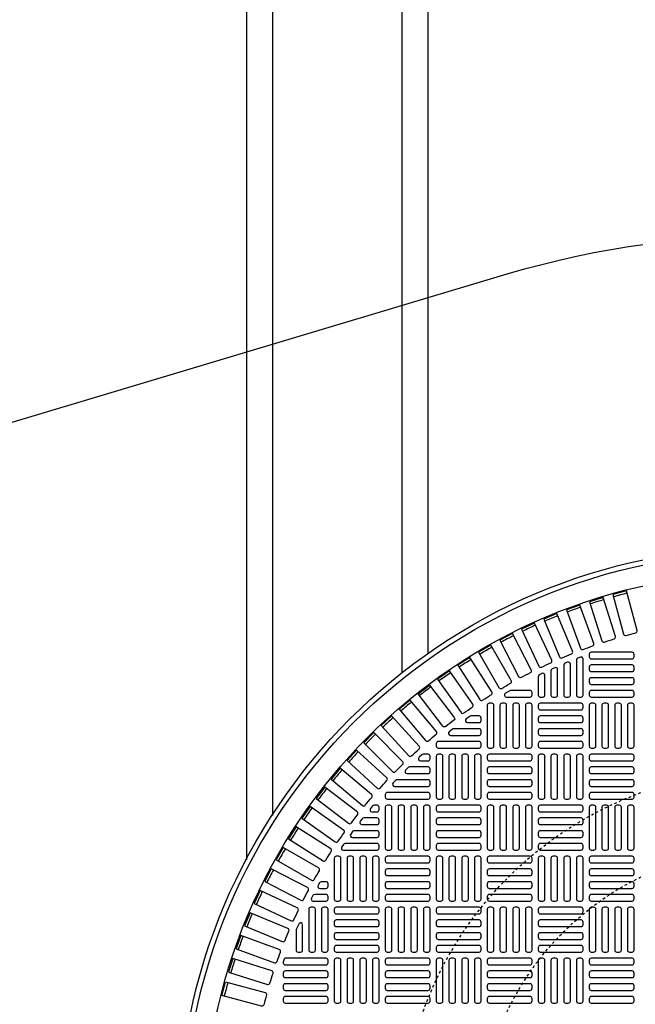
# Model space of a CAD drawing. Extents: x 1081 to 2220, y 0 to 2796.
# Tile 120 of 161: x 1747 to 1771, y 1322 to 1360. Entities that reach past the tile are written whole.
import ezdxf

# ---------------------------------------------------------------- set-up
doc = ezdxf.new("R2010")
doc.units = 0
doc.header["$MEASUREMENT"] = 0
doc.linetypes.add('HIDDEN2', pattern=[0.28125, 0.1875, -0.09375])
doc.layers.get('DEFPOINTS').update_dxf_attribs({"linetype": 'CONTINUOUS'})
for name, color, linetype in [('TANK-MANHOLE-COVER-40', 2, 'CONTINUOUS'), ('TANK-MANHOLE-COVER-HATCH-40', 252, 'CONTINUOUS'), ('TANK-SLOPE', 3, 'CONTINUOUS'), ('TANK-UST-RIB', 7, 'CONTINUOUS')]:
    doc.layers.add(name, color=color, linetype=linetype)

msp = doc.modelspace()

# ---------------------------------------------------------------- linework, layer by layer
at = {"layer": 'DEFPOINTS', "color": 8, "linetype": 'HIDDEN2', "ltscale": 0.125}
msp.add_circle((1775.88576, 1317.01839), 14, dxfattribs=at)
msp.add_circle((1775.88576, 1317.01839), 14, dxfattribs=at)
at = {"layer": 'DEFPOINTS', "color": 8, "linetype": 'HIDDEN2', "ltscale": 0.5}
msp.add_circle((1775.88576, 1317.01839), 11, dxfattribs=at)
msp.add_circle((1775.88576, 1317.01839), 11, dxfattribs=at)
at = {"layer": 'TANK-MANHOLE-COVER-40', "color": 4, "linetype": 'Continuous'}
msp.add_circle((1775.88499, 1317.01839), 22.63902, dxfattribs=at)
at = {"layer": 'TANK-MANHOLE-COVER-40', "color": 1, "linetype": 'Continuous'}
msp.add_circle((1775.88499, 1317.01839), 22.44094, dxfattribs=at)
at = {"layer": 'TANK-MANHOLE-COVER-40', "color": 2, "linetype": 'Continuous'}
msp.add_circle((1775.88499, 1317.01839), 21.65354, dxfattribs=at)
at = {"layer": 'TANK-MANHOLE-COVER-HATCH-40', "linetype": 'Continuous'}
msp.add_line((1757.30231, 1323.63174), (1757.35817, 1323.78665), dxfattribs=at)
for points in [[(1770.52965, 1336.2472, -0.00491171), (1770.90845, 1336.3487, 0.41709369), (1770.96487, 1336.44533), (1770.55703, 1337.96741), (1770.02463, 1337.82475), (1770.43247, 1336.30267, 0.41709369), (1770.52965, 1336.2472)], [(1768.87413, 1335.70728, -0.00491171), (1769.24264, 1335.84141, 0.41709369), (1769.29042, 1335.94259), (1768.75148, 1337.42333), (1768.23354, 1337.23481), (1768.77248, 1335.75407, 0.41709369), (1768.87413, 1335.70728)], [(1769.696, 1335.9953, -0.00491171), (1770.07001, 1336.11323, 0.41709369), (1770.12216, 1336.21223), (1769.64832, 1337.71507), (1769.12265, 1337.54932), (1769.59649, 1336.04648, 0.41709369), (1769.696, 1335.9953)], [(1768.06561, 1335.38368, -0.00491171), (1768.42791, 1335.53375, 0.41709369), (1768.47124, 1335.63693), (1767.86822, 1337.09275), (1767.35899, 1336.88182), (1767.96201, 1335.426, 0.41709369), (1768.06561, 1335.38368)], [(1767.27197, 1335.02513, -0.00491171), (1767.62738, 1335.19086, 0.41709369), (1767.66617, 1335.29582), (1767.00022, 1336.72395), (1766.50068, 1336.49102), (1767.16663, 1335.06288, 0.41709369), (1767.27197, 1335.02513)], [(1766.49472, 1334.63229, -0.00491171), (1766.84257, 1334.81337, 0.41709369), (1766.87674, 1334.91993), (1766.14913, 1336.31765), (1765.66023, 1336.06314), (1766.38784, 1334.66542, 0.41709369), (1766.49472, 1334.63229)], [(1765.73535, 1334.20593, -0.00491171), (1766.07497, 1334.40201, 0.41709369), (1766.10446, 1334.50995), (1765.31657, 1335.87461), (1764.83924, 1335.59902), (1765.62712, 1334.23436, 0.41709369), (1765.73535, 1334.20593)], [(1764.9953, 1333.74685, -0.00491171), (1765.32604, 1333.95756, 0.41709369), (1765.3508, 1334.06668), (1764.50414, 1335.39568), (1764.03927, 1335.09953), (1764.88594, 1333.77053, 0.41709369), (1764.9953, 1333.74685)], [(1764.27598, 1333.25593, -0.00491171), (1764.59721, 1333.48086, 0.41709369), (1764.61719, 1333.59096), (1763.71336, 1334.88176), (1763.26186, 1334.56561), (1764.16569, 1333.27482, 0.41709369), (1764.27598, 1333.25593)], [(1763.57876, 1332.7341, -0.41709369), (1763.46774, 1332.74816), (1762.50848, 1333.9983), (1762.94576, 1334.33384), (1763.90503, 1333.08369, -0.41709369), (1763.88988, 1332.97282, 0.00491171), (1763.57876, 1332.7341)], [(1766.08681, 1334.12469, 0.1342636), (1766.04674, 1334.11373), (1765.88023, 1334.01531, 0.76325856), (1765.9203, 1333.86879), (1766.82987, 1333.86879), (1766.82987, 1333.86879, 0.41421356), (1766.90861, 1333.94753), (1766.90861, 1334.04595), (1766.90861, 1334.04595, 0.41421356), (1766.82987, 1334.12469), (1766.08681, 1334.12469)], [(1762.90496, 1332.18235, -0.00491171), (1763.20537, 1332.43442, 0.41709369), (1763.21567, 1332.54585), (1762.20278, 1333.75296), (1761.78055, 1333.39866), (1762.79344, 1332.19155, 0.41709369), (1762.90496, 1332.18235)], [(1764.54681, 1333.14044, 0.15754945), (1764.50074, 1333.12555), (1764.36433, 1333.02713, 0.72778796), (1764.41041, 1332.88453), (1764.86137, 1332.88453), (1764.86137, 1332.88453, 0.41421356), (1764.94011, 1332.96327), (1764.94011, 1333.0617), (1764.94011, 1333.0617, 0.41421356), (1764.86137, 1333.14044), (1764.54681, 1333.14044)], [(1761.63273, 1330.99336, -0.00491171), (1761.91002, 1331.27065, 0.41709369), (1761.91057, 1331.38255), (1760.79634, 1332.49679), (1760.40659, 1332.10705), (1761.52083, 1330.99281, 0.41709369), (1761.63273, 1330.99336)], [(1763.88071, 1332.64831, 0.16819223), (1763.83203, 1332.63146), (1763.70691, 1332.53304, 0.71204699), (1763.75559, 1332.39241), (1764.86137, 1332.39241), (1764.86137, 1332.39241, 0.41421356), (1764.94011, 1332.47115), (1764.94011, 1332.56957), (1764.94011, 1332.56957, 0.41421356), (1764.86137, 1332.64831), (1763.85345, 1332.64831)], [(1760.46896, 1329.69801, -0.00491171), (1760.72104, 1329.99842, 0.41709369), (1760.71183, 1330.10994), (1759.50472, 1331.12283), (1759.15043, 1330.7006), (1760.35754, 1329.68771, 0.41709369), (1760.46896, 1329.69801)], [(1759.42253, 1328.30617, -0.00491171), (1759.64746, 1328.6274, 0.41709369), (1759.62857, 1328.7377), (1758.33777, 1329.64152), (1758.02163, 1329.19002), (1759.31242, 1328.2862, 0.41709369), (1759.42253, 1328.30617)], [(1758.94583, 1327.57734, -0.00491171), (1759.15653, 1327.90808, 0.41709369), (1759.13285, 1328.01745), (1757.80386, 1328.86411), (1757.50771, 1328.39925), (1758.8367, 1327.55259, 0.41709369), (1758.94583, 1327.57734)], [(1758.50138, 1326.82842, -0.00491171), (1758.69745, 1327.16803, 0.41709369), (1758.66902, 1327.27626), (1757.30436, 1328.06415), (1757.02877, 1327.58681), (1758.39343, 1326.79892, 0.41709369), (1758.50138, 1326.82842)], [(1758.09001, 1326.06082, -0.00491171), (1758.27109, 1326.40866, 0.41709369), (1758.23796, 1326.51555), (1756.84024, 1327.24316), (1756.58573, 1326.75425), (1757.98346, 1326.02664, 0.41709369), (1758.09001, 1326.06082)], [(1757.71252, 1325.27601, -0.00491171), (1757.87826, 1325.63142, 0.41709369), (1757.8405, 1325.73676), (1756.41237, 1326.40271), (1756.17943, 1325.90317), (1757.60756, 1325.23722, 0.41709369), (1757.71252, 1325.27601)], [(1757.36963, 1324.47547, -0.00491171), (1757.5197, 1324.83778, 0.41709369), (1757.47739, 1324.94137), (1756.02156, 1325.54439), (1755.81064, 1325.03517), (1757.26646, 1324.43214, 0.41709369), (1757.36963, 1324.47547)], [(1757.79444, 1324.87869), (1757.79444, 1324.10501), (1757.79444, 1324.10501, 0.41421356), (1757.87318, 1324.02627), (1757.97161, 1324.02627), (1757.97161, 1324.02627, 0.41421356), (1758.05035, 1324.10501), (1758.05035, 1325.0788, 0.80700564), (1757.89989, 1325.11131), (1757.80147, 1324.89419, 0.10680341), (1757.79444, 1324.86168)], [(1757.06198, 1323.66075, -0.00491171), (1757.1961, 1324.02925, 0.41709369), (1757.14931, 1324.1309), (1755.66857, 1324.66984), (1755.48006, 1324.1519), (1756.96079, 1323.61296, 0.41709369), (1757.06198, 1323.66075)], [(1756.79016, 1322.83338, -0.00491171), (1756.90808, 1323.20738, 0.41709369), (1756.8569, 1323.30689), (1755.35406, 1323.78073), (1755.18832, 1323.25506), (1756.69116, 1322.78122, 0.41709369), (1756.79016, 1322.83338)], [(1757.30231, 1323.63174), (1757.30231, 1323.61288, 0.41421356), (1757.38106, 1323.53414), (1758.95586, 1323.53414, 0.41421356), (1759.0346, 1323.61288), (1759.0346, 1323.71131, 0.41421356), (1758.95586, 1323.79005), (1757.38106, 1323.79005, 0.07385003), (1757.35817, 1323.78665, 0.07385003)], [(1756.55469, 1321.99494, -0.41709369), (1756.45805, 1321.93851), (1754.93598, 1322.34635), (1755.07863, 1322.87875), (1756.60071, 1322.47091, -0.41709369), (1756.65618, 1322.37373, 0.00491171), (1756.55469, 1321.99494)]]:
    msp.add_lwpolyline(points, format="xyb", dxfattribs=at)
at = {"layer": 'TANK-MANHOLE-COVER-HATCH-40', "linetype": 'Continuous', "flags": 128}
for points in [[(1769.11334, 1335.4239, 0.41421356), (1769.19208, 1335.34516), (1770.76688, 1335.34516, 0.41421356), (1770.84562, 1335.4239), (1770.84562, 1335.52233, 0.41421356), (1770.76688, 1335.60107), (1769.19208, 1335.60107, 0.41421356), (1769.11334, 1335.52233)], [(1769.11334, 1334.93178, 0.41421356), (1769.19208, 1334.85304), (1770.76688, 1334.85304, 0.41421356), (1770.84562, 1334.93178), (1770.84562, 1335.0302, 0.41421356), (1770.76688, 1335.10894), (1769.19208, 1335.10894, 0.41421356), (1769.11334, 1335.0302)], [(1769.11334, 1334.43965, 0.41421356), (1769.19208, 1334.36091), (1770.76688, 1334.36091, 0.41421356), (1770.84562, 1334.43965), (1770.84562, 1334.53808, 0.41421356), (1770.76688, 1334.61682), (1769.19208, 1334.61682, 0.41421356), (1769.11334, 1334.53808)], [(1769.11334, 1333.94753, 0.41421356), (1769.19208, 1333.86879), (1770.76688, 1333.86879, 0.41421356), (1770.84562, 1333.94753), (1770.84562, 1334.04595, 0.41421356), (1770.76688, 1334.12469), (1769.19208, 1334.12469, 0.41421356), (1769.11334, 1334.04595)], [(1765.3535, 1331.90028, 0.41421356), (1765.43224, 1331.97902), (1765.43224, 1333.55382, 0.41421356), (1765.3535, 1333.63256), (1765.25507, 1333.63256, 0.41421356), (1765.17633, 1333.55382), (1765.17633, 1331.97902, 0.41421356), (1765.25507, 1331.90028)], [(1765.84562, 1331.90028, 0.41421356), (1765.92436, 1331.97902), (1765.92436, 1333.55382, 0.41421356), (1765.84562, 1333.63256), (1765.7472, 1333.63256, 0.41421356), (1765.66846, 1333.55382), (1765.66846, 1331.97902, 0.41421356), (1765.7472, 1331.90028)], [(1766.33775, 1331.90028, 0.41421356), (1766.41649, 1331.97902), (1766.41649, 1333.55382, 0.41421356), (1766.33775, 1333.63256), (1766.23932, 1333.63256, 0.41421356), (1766.16058, 1333.55382), (1766.16058, 1331.97902, 0.41421356), (1766.23932, 1331.90028)], [(1766.82987, 1331.90028, 0.41421356), (1766.90861, 1331.97902), (1766.90861, 1333.55382, 0.41421356), (1766.82987, 1333.63256), (1766.73145, 1333.63256, 0.41421356), (1766.65271, 1333.55382), (1766.65271, 1331.97902, 0.41421356), (1766.73145, 1331.90028)], [(1768.87712, 1333.55382, 0.41421356), (1768.79838, 1333.63256), (1767.22357, 1333.63256, 0.41421356), (1767.14483, 1333.55382), (1767.14483, 1333.4554, 0.41421356), (1767.22357, 1333.37666), (1768.79838, 1333.37666, 0.41421356), (1768.87712, 1333.4554)], [(1769.2905, 1331.90028, 0.41421356), (1769.36924, 1331.97902), (1769.36924, 1333.55382, 0.41421356), (1769.2905, 1333.63256), (1769.19208, 1333.63256, 0.41421356), (1769.11334, 1333.55382), (1769.11334, 1331.97902, 0.41421356), (1769.19208, 1331.90028)], [(1769.78263, 1331.90028, 0.41421356), (1769.86137, 1331.97902), (1769.86137, 1333.55382, 0.41421356), (1769.78263, 1333.63256), (1769.6842, 1333.63256, 0.41421356), (1769.60546, 1333.55382), (1769.60546, 1331.97902, 0.41421356), (1769.6842, 1331.90028)], [(1770.27476, 1331.90028, 0.41421356), (1770.3535, 1331.97902), (1770.3535, 1333.55382, 0.41421356), (1770.27476, 1333.63256), (1770.17633, 1333.63256, 0.41421356), (1770.09759, 1333.55382), (1770.09759, 1331.97902, 0.41421356), (1770.17633, 1331.90028)], [(1770.76688, 1331.90028, 0.41421356), (1770.84562, 1331.97902), (1770.84562, 1333.55382, 0.41421356), (1770.76688, 1333.63256), (1770.66846, 1333.63256, 0.41421356), (1770.58972, 1333.55382), (1770.58972, 1331.97902, 0.41421356), (1770.66846, 1331.90028)], [(1768.87712, 1333.0617, 0.41421356), (1768.79838, 1333.14044), (1767.22357, 1333.14044, 0.41421356), (1767.14483, 1333.0617), (1767.14483, 1332.96327, 0.41421356), (1767.22357, 1332.88453), (1768.79838, 1332.88453, 0.41421356), (1768.87712, 1332.96327)], [(1768.87712, 1332.56957, 0.41421356), (1768.79838, 1332.64831), (1767.22357, 1332.64831, 0.41421356), (1767.14483, 1332.56957), (1767.14483, 1332.47115, 0.41421356), (1767.22357, 1332.39241), (1768.79838, 1332.39241, 0.41421356), (1768.87712, 1332.47115)], [(1768.87712, 1332.07745, 0.41421356), (1768.79838, 1332.15619), (1767.22357, 1332.15619, 0.41421356), (1767.14483, 1332.07745), (1767.14483, 1331.97902, 0.41421356), (1767.22357, 1331.90028), (1768.79838, 1331.90028, 0.41421356), (1768.87712, 1331.97902)], [(1763.38499, 1329.93178, 0.41421356), (1763.46373, 1330.01052), (1763.46373, 1331.58532, 0.41421356), (1763.38499, 1331.66406), (1763.28657, 1331.66406, 0.41421356), (1763.20783, 1331.58532), (1763.20783, 1330.01052, 0.41421356), (1763.28657, 1329.93178)], [(1763.87712, 1329.93178, 0.41421356), (1763.95586, 1330.01052), (1763.95586, 1331.58532, 0.41421356), (1763.87712, 1331.66406), (1763.77869, 1331.66406, 0.41421356), (1763.69995, 1331.58532), (1763.69995, 1330.01052, 0.41421356), (1763.77869, 1329.93178)], [(1764.36924, 1329.93178, 0.41421356), (1764.44798, 1330.01052), (1764.44798, 1331.58532, 0.41421356), (1764.36924, 1331.66406), (1764.27082, 1331.66406, 0.41421356), (1764.19208, 1331.58532), (1764.19208, 1330.01052, 0.41421356), (1764.27082, 1329.93178)], [(1764.86137, 1329.93178, 0.41421356), (1764.94011, 1330.01052), (1764.94011, 1331.58532, 0.41421356), (1764.86137, 1331.66406), (1764.76294, 1331.66406, 0.41421356), (1764.6842, 1331.58532), (1764.6842, 1330.01052, 0.41421356), (1764.76294, 1329.93178)], [(1765.17633, 1331.4869, 0.41421356), (1765.25507, 1331.40816), (1766.82987, 1331.40816, 0.41421356), (1766.90861, 1331.4869), (1766.90861, 1331.58532, 0.41421356), (1766.82987, 1331.66406), (1765.25507, 1331.66406, 0.41421356), (1765.17633, 1331.58532)], [(1767.322, 1329.93178, 0.41421356), (1767.40074, 1330.01052), (1767.40074, 1331.58532, 0.41421356), (1767.322, 1331.66406), (1767.22357, 1331.66406, 0.41421356), (1767.14483, 1331.58532), (1767.14483, 1330.01052, 0.41421356), (1767.22357, 1329.93178)], [(1767.81413, 1329.93178, 0.41421356), (1767.89287, 1330.01052), (1767.89287, 1331.58532, 0.41421356), (1767.81413, 1331.66406), (1767.7157, 1331.66406, 0.41421356), (1767.63696, 1331.58532), (1767.63696, 1330.01052, 0.41421356), (1767.7157, 1329.93178)], [(1768.30625, 1329.93178, 0.41421356), (1768.38499, 1330.01052), (1768.38499, 1331.58532, 0.41421356), (1768.30625, 1331.66406), (1768.20783, 1331.66406, 0.41421356), (1768.12909, 1331.58532), (1768.12909, 1330.01052, 0.41421356), (1768.20783, 1329.93178)], [(1768.79838, 1329.93178, 0.41421356), (1768.87712, 1330.01052), (1768.87712, 1331.58532, 0.41421356), (1768.79838, 1331.66406), (1768.69995, 1331.66406, 0.41421356), (1768.62121, 1331.58532), (1768.62121, 1330.01052, 0.41421356), (1768.69995, 1329.93178)], [(1769.11334, 1331.4869, 0.41421356), (1769.19208, 1331.40816), (1770.76688, 1331.40816, 0.41421356), (1770.84562, 1331.4869), (1770.84562, 1331.58532, 0.41421356), (1770.76688, 1331.66406), (1769.19208, 1331.66406, 0.41421356), (1769.11334, 1331.58532)], [(1765.17633, 1330.99477, 0.41421356), (1765.25507, 1330.91603), (1766.82987, 1330.91603, 0.41421356), (1766.90861, 1330.99477), (1766.90861, 1331.09319, 0.41421356), (1766.82987, 1331.17194), (1765.25507, 1331.17194, 0.41421356), (1765.17633, 1331.09319)], [(1769.11334, 1330.99477, 0.41421356), (1769.19208, 1330.91603), (1770.76688, 1330.91603, 0.41421356), (1770.84562, 1330.99477), (1770.84562, 1331.09319, 0.41421356), (1770.76688, 1331.17194), (1769.19208, 1331.17194, 0.41421356), (1769.11334, 1331.09319)], [(1765.17633, 1330.50264, 0.41421356), (1765.25507, 1330.4239), (1766.82987, 1330.4239, 0.41421356), (1766.90861, 1330.50264), (1766.90861, 1330.60107, 0.41421356), (1766.82987, 1330.67981), (1765.25507, 1330.67981, 0.41421356), (1765.17633, 1330.60107)], [(1769.11334, 1330.50264, 0.41421356), (1769.19208, 1330.4239), (1770.76688, 1330.4239, 0.41421356), (1770.84562, 1330.50264), (1770.84562, 1330.60107, 0.41421356), (1770.76688, 1330.67981), (1769.19208, 1330.67981, 0.41421356), (1769.11334, 1330.60107)], [(1765.17633, 1330.01052, 0.41421356), (1765.25507, 1329.93178), (1766.82987, 1329.93178, 0.41421356), (1766.90861, 1330.01052), (1766.90861, 1330.10894, 0.41421356), (1766.82987, 1330.18768), (1765.25507, 1330.18768, 0.41421356), (1765.17633, 1330.10894)], [(1769.11334, 1330.01052, 0.41421356), (1769.19208, 1329.93178), (1770.76688, 1329.93178, 0.41421356), (1770.84562, 1330.01052), (1770.84562, 1330.10894, 0.41421356), (1770.76688, 1330.18768), (1769.19208, 1330.18768, 0.41421356), (1769.11334, 1330.10894)], [(1761.41649, 1327.96327, 0.41421356), (1761.49523, 1328.04201), (1761.49523, 1329.61682, 0.41421356), (1761.41649, 1329.69556), (1761.31806, 1329.69556, 0.41421356), (1761.23932, 1329.61682), (1761.23932, 1328.04201, 0.41421356), (1761.31806, 1327.96327)], [(1761.90861, 1327.96327, 0.41421356), (1761.98735, 1328.04201), (1761.98735, 1329.61682, 0.41421356), (1761.90861, 1329.69556), (1761.81019, 1329.69556, 0.41421356), (1761.73145, 1329.61682), (1761.73145, 1328.04201, 0.41421356), (1761.81019, 1327.96327)], [(1762.40074, 1327.96327, 0.41421356), (1762.47948, 1328.04201), (1762.47948, 1329.61682, 0.41421356), (1762.40074, 1329.69556), (1762.30231, 1329.69556, 0.41421356), (1762.22357, 1329.61682), (1762.22357, 1328.04201, 0.41421356), (1762.30231, 1327.96327)], [(1762.89287, 1327.96327, 0.41421356), (1762.97161, 1328.04201), (1762.97161, 1329.61682, 0.41421356), (1762.89287, 1329.69556), (1762.79444, 1329.69556, 0.41421356), (1762.7157, 1329.61682), (1762.7157, 1328.04201, 0.41421356), (1762.79444, 1327.96327)], [(1764.94011, 1329.61682, 0.41421356), (1764.86137, 1329.69556), (1763.28657, 1329.69556, 0.41421356), (1763.20783, 1329.61682), (1763.20783, 1329.51839, 0.41421356), (1763.28657, 1329.43965), (1764.86137, 1329.43965, 0.41421356), (1764.94011, 1329.51839)], [(1765.3535, 1327.96327, 0.41421356), (1765.43224, 1328.04201), (1765.43224, 1329.61682, 0.41421356), (1765.3535, 1329.69556), (1765.25507, 1329.69556, 0.41421356), (1765.17633, 1329.61682), (1765.17633, 1328.04201, 0.41421356), (1765.25507, 1327.96327)], [(1765.84562, 1327.96327, 0.41421356), (1765.92436, 1328.04201), (1765.92436, 1329.61682, 0.41421356), (1765.84562, 1329.69556), (1765.7472, 1329.69556, 0.41421356), (1765.66846, 1329.61682), (1765.66846, 1328.04201, 0.41421356), (1765.7472, 1327.96327)], [(1766.33775, 1327.96327, 0.41421356), (1766.41649, 1328.04201), (1766.41649, 1329.61682, 0.41421356), (1766.33775, 1329.69556), (1766.23932, 1329.69556, 0.41421356), (1766.16058, 1329.61682), (1766.16058, 1328.04201, 0.41421356), (1766.23932, 1327.96327)], [(1766.82987, 1327.96327, 0.41421356), (1766.90861, 1328.04201), (1766.90861, 1329.61682, 0.41421356), (1766.82987, 1329.69556), (1766.73145, 1329.69556, 0.41421356), (1766.65271, 1329.61682), (1766.65271, 1328.04201, 0.41421356), (1766.73145, 1327.96327)], [(1768.87712, 1329.61682, 0.41421356), (1768.79838, 1329.69556), (1767.22357, 1329.69556, 0.41421356), (1767.14483, 1329.61682), (1767.14483, 1329.51839, 0.41421356), (1767.22357, 1329.43965), (1768.79838, 1329.43965, 0.41421356), (1768.87712, 1329.51839)], [(1769.2905, 1327.96327, 0.41421356), (1769.36924, 1328.04201), (1769.36924, 1329.61682, 0.41421356), (1769.2905, 1329.69556), (1769.19208, 1329.69556, 0.41421356), (1769.11334, 1329.61682), (1769.11334, 1328.04201, 0.41421356), (1769.19208, 1327.96327)], [(1769.78263, 1327.96327, 0.41421356), (1769.86137, 1328.04201), (1769.86137, 1329.61682, 0.41421356), (1769.78263, 1329.69556), (1769.6842, 1329.69556, 0.41421356), (1769.60546, 1329.61682), (1769.60546, 1328.04201, 0.41421356), (1769.6842, 1327.96327)], [(1770.27476, 1327.96327, 0.41421356), (1770.3535, 1328.04201), (1770.3535, 1329.61682, 0.41421356), (1770.27476, 1329.69556), (1770.17633, 1329.69556, 0.41421356), (1770.09759, 1329.61682), (1770.09759, 1328.04201, 0.41421356), (1770.17633, 1327.96327)], [(1770.76688, 1327.96327, 0.41421356), (1770.84562, 1328.04201), (1770.84562, 1329.61682, 0.41421356), (1770.76688, 1329.69556), (1770.66846, 1329.69556, 0.41421356), (1770.58972, 1329.61682), (1770.58972, 1328.04201, 0.41421356), (1770.66846, 1327.96327)], [(1764.94011, 1329.12469, 0.41421356), (1764.86137, 1329.20343), (1763.28657, 1329.20343, 0.41421356), (1763.20783, 1329.12469), (1763.20783, 1329.02627, 0.41421356), (1763.28657, 1328.94753), (1764.86137, 1328.94753, 0.41421356), (1764.94011, 1329.02627)], [(1768.87712, 1329.12469, 0.41421356), (1768.79838, 1329.20343), (1767.22357, 1329.20343, 0.41421356), (1767.14483, 1329.12469), (1767.14483, 1329.02627, 0.41421356), (1767.22357, 1328.94753), (1768.79838, 1328.94753, 0.41421356), (1768.87712, 1329.02627)], [(1764.94011, 1328.63256, 0.41421356), (1764.86137, 1328.71131), (1763.28657, 1328.71131, 0.41421356), (1763.20783, 1328.63256), (1763.20783, 1328.53414, 0.41421356), (1763.28657, 1328.4554), (1764.86137, 1328.4554, 0.41421356), (1764.94011, 1328.53414)], [(1768.87712, 1328.63256, 0.41421356), (1768.79838, 1328.71131), (1767.22357, 1328.71131, 0.41421356), (1767.14483, 1328.63256), (1767.14483, 1328.53414, 0.41421356), (1767.22357, 1328.4554), (1768.79838, 1328.4554, 0.41421356), (1768.87712, 1328.53414)], [(1764.94011, 1328.14044, 0.41421356), (1764.86137, 1328.21918), (1763.28657, 1328.21918, 0.41421356), (1763.20783, 1328.14044), (1763.20783, 1328.04201, 0.41421356), (1763.28657, 1327.96327), (1764.86137, 1327.96327, 0.41421356), (1764.94011, 1328.04201)], [(1768.87712, 1328.14044, 0.41421356), (1768.79838, 1328.21918), (1767.22357, 1328.21918, 0.41421356), (1767.14483, 1328.14044), (1767.14483, 1328.04201, 0.41421356), (1767.22357, 1327.96327), (1768.79838, 1327.96327, 0.41421356), (1768.87712, 1328.04201)], [(1759.44798, 1325.99477, 0.41421356), (1759.52672, 1326.07351), (1759.52672, 1327.64831, 0.41421356), (1759.44798, 1327.72705), (1759.34956, 1327.72705, 0.41421356), (1759.27082, 1327.64831), (1759.27082, 1326.07351, 0.41421356), (1759.34956, 1325.99477)], [(1759.94011, 1325.99477, 0.41421356), (1760.01885, 1326.07351), (1760.01885, 1327.64831, 0.41421356), (1759.94011, 1327.72705), (1759.84169, 1327.72705, 0.41421356), (1759.76294, 1327.64831), (1759.76294, 1326.07351, 0.41421356), (1759.84169, 1325.99477)], [(1760.43224, 1325.99477, 0.41421356), (1760.51098, 1326.07351), (1760.51098, 1327.64831, 0.41421356), (1760.43224, 1327.72705), (1760.33381, 1327.72705, 0.41421356), (1760.25507, 1327.64831), (1760.25507, 1326.07351, 0.41421356), (1760.33381, 1325.99477)], [(1760.92436, 1325.99477, 0.41421356), (1761.0031, 1326.07351), (1761.0031, 1327.64831, 0.41421356), (1760.92436, 1327.72705), (1760.82594, 1327.72705, 0.41421356), (1760.7472, 1327.64831), (1760.7472, 1326.07351, 0.41421356), (1760.82594, 1325.99477)], [(1761.23932, 1327.54989, 0.41421356), (1761.31806, 1327.47115), (1762.89287, 1327.47115, 0.41421356), (1762.97161, 1327.54989), (1762.97161, 1327.64831, 0.41421356), (1762.89287, 1327.72705), (1761.31806, 1327.72705, 0.41421356), (1761.23932, 1327.64831)], [(1763.38499, 1325.99477, 0.41421356), (1763.46373, 1326.07351), (1763.46373, 1327.64831, 0.41421356), (1763.38499, 1327.72705), (1763.28657, 1327.72705, 0.41421356), (1763.20783, 1327.64831), (1763.20783, 1326.07351, 0.41421356), (1763.28657, 1325.99477)], [(1763.87712, 1325.99477, 0.41421356), (1763.95586, 1326.07351), (1763.95586, 1327.64831, 0.41421356), (1763.87712, 1327.72705), (1763.77869, 1327.72705, 0.41421356), (1763.69995, 1327.64831), (1763.69995, 1326.07351, 0.41421356), (1763.77869, 1325.99477)], [(1764.36924, 1325.99477, 0.41421356), (1764.44798, 1326.07351), (1764.44798, 1327.64831, 0.41421356), (1764.36924, 1327.72705), (1764.27082, 1327.72705, 0.41421356), (1764.19208, 1327.64831), (1764.19208, 1326.07351, 0.41421356), (1764.27082, 1325.99477)], [(1764.86137, 1325.99477, 0.41421356), (1764.94011, 1326.07351), (1764.94011, 1327.64831, 0.41421356), (1764.86137, 1327.72705), (1764.76294, 1327.72705, 0.41421356), (1764.6842, 1327.64831), (1764.6842, 1326.07351, 0.41421356), (1764.76294, 1325.99477)], [(1765.17633, 1327.54989, 0.41421356), (1765.25507, 1327.47115), (1766.82987, 1327.47115, 0.41421356), (1766.90861, 1327.54989), (1766.90861, 1327.64831, 0.41421356), (1766.82987, 1327.72705), (1765.25507, 1327.72705, 0.41421356), (1765.17633, 1327.64831)], [(1767.322, 1325.99477, 0.41421356), (1767.40074, 1326.07351), (1767.40074, 1327.64831, 0.41421356), (1767.322, 1327.72705), (1767.22357, 1327.72705, 0.41421356), (1767.14483, 1327.64831), (1767.14483, 1326.07351, 0.41421356), (1767.22357, 1325.99477)], [(1767.81413, 1325.99477, 0.41421356), (1767.89287, 1326.07351), (1767.89287, 1327.64831, 0.41421356), (1767.81413, 1327.72705), (1767.7157, 1327.72705, 0.41421356), (1767.63696, 1327.64831), (1767.63696, 1326.07351, 0.41421356), (1767.7157, 1325.99477)], [(1768.30625, 1325.99477, 0.41421356), (1768.38499, 1326.07351), (1768.38499, 1327.64831, 0.41421356), (1768.30625, 1327.72705), (1768.20783, 1327.72705, 0.41421356), (1768.12909, 1327.64831), (1768.12909, 1326.07351, 0.41421356), (1768.20783, 1325.99477)], [(1768.79838, 1325.99477, 0.41421356), (1768.87712, 1326.07351), (1768.87712, 1327.64831, 0.41421356), (1768.79838, 1327.72705), (1768.69995, 1327.72705, 0.41421356), (1768.62121, 1327.64831), (1768.62121, 1326.07351, 0.41421356), (1768.69995, 1325.99477)], [(1769.11334, 1327.54989, 0.41421356), (1769.19208, 1327.47115), (1770.76688, 1327.47115, 0.41421356), (1770.84562, 1327.54989), (1770.84562, 1327.64831, 0.41421356), (1770.76688, 1327.72705), (1769.19208, 1327.72705, 0.41421356), (1769.11334, 1327.64831)], [(1761.23932, 1327.05776, 0.41421356), (1761.31806, 1326.97902), (1762.89287, 1326.97902, 0.41421356), (1762.97161, 1327.05776), (1762.97161, 1327.15619, 0.41421356), (1762.89287, 1327.23493), (1761.31806, 1327.23493, 0.41421356), (1761.23932, 1327.15619)], [(1765.17633, 1327.05776, 0.41421356), (1765.25507, 1326.97902), (1766.82987, 1326.97902, 0.41421356), (1766.90861, 1327.05776), (1766.90861, 1327.15619, 0.41421356), (1766.82987, 1327.23493), (1765.25507, 1327.23493, 0.41421356), (1765.17633, 1327.15619)], [(1769.11334, 1327.05776, 0.41421356), (1769.19208, 1326.97902), (1770.76688, 1326.97902, 0.41421356), (1770.84562, 1327.05776), (1770.84562, 1327.15619, 0.41421356), (1770.76688, 1327.23493), (1769.19208, 1327.23493, 0.41421356), (1769.11334, 1327.15619)], [(1761.23932, 1326.56564, 0.41421356), (1761.31806, 1326.4869), (1762.89287, 1326.4869, 0.41421356), (1762.97161, 1326.56564), (1762.97161, 1326.66406, 0.41421356), (1762.89287, 1326.7428), (1761.31806, 1326.7428, 0.41421356), (1761.23932, 1326.66406)], [(1765.17633, 1326.56564, 0.41421356), (1765.25507, 1326.4869), (1766.82987, 1326.4869, 0.41421356), (1766.90861, 1326.56564), (1766.90861, 1326.66406, 0.41421356), (1766.82987, 1326.7428), (1765.25507, 1326.7428, 0.41421356), (1765.17633, 1326.66406)], [(1769.11334, 1326.56564, 0.41421356), (1769.19208, 1326.4869), (1770.76688, 1326.4869, 0.41421356), (1770.84562, 1326.56564), (1770.84562, 1326.66406, 0.41421356), (1770.76688, 1326.7428), (1769.19208, 1326.7428, 0.41421356), (1769.11334, 1326.66406)], [(1761.23932, 1326.07351, 0.41421356), (1761.31806, 1325.99477), (1762.89287, 1325.99477, 0.41421356), (1762.97161, 1326.07351), (1762.97161, 1326.17194, 0.41421356), (1762.89287, 1326.25068), (1761.31806, 1326.25068, 0.41421356), (1761.23932, 1326.17194)], [(1765.17633, 1326.07351, 0.41421356), (1765.25507, 1325.99477), (1766.82987, 1325.99477, 0.41421356), (1766.90861, 1326.07351), (1766.90861, 1326.17194, 0.41421356), (1766.82987, 1326.25068), (1765.25507, 1326.25068, 0.41421356), (1765.17633, 1326.17194)], [(1769.11334, 1326.07351, 0.41421356), (1769.19208, 1325.99477), (1770.76688, 1325.99477, 0.41421356), (1770.84562, 1326.07351), (1770.84562, 1326.17194, 0.41421356), (1770.76688, 1326.25068), (1769.19208, 1326.25068, 0.41421356), (1769.11334, 1326.17194)], [(1761.0031, 1325.67981, 0.41421356), (1760.92436, 1325.75855), (1759.34956, 1325.75855, 0.41421356), (1759.27082, 1325.67981), (1759.27082, 1325.58138, 0.41421356), (1759.34956, 1325.50264), (1760.92436, 1325.50264, 0.41421356), (1761.0031, 1325.58138)], [(1761.41649, 1324.02627, 0.41421356), (1761.49523, 1324.10501), (1761.49523, 1325.67981, 0.41421356), (1761.41649, 1325.75855), (1761.31806, 1325.75855, 0.41421356), (1761.23932, 1325.67981), (1761.23932, 1324.10501, 0.41421356), (1761.31806, 1324.02627)], [(1761.90861, 1324.02627, 0.41421356), (1761.98735, 1324.10501), (1761.98735, 1325.67981, 0.41421356), (1761.90861, 1325.75855), (1761.81019, 1325.75855, 0.41421356), (1761.73145, 1325.67981), (1761.73145, 1324.10501, 0.41421356), (1761.81019, 1324.02627)], [(1762.40074, 1324.02627, 0.41421356), (1762.47948, 1324.10501), (1762.47948, 1325.67981, 0.41421356), (1762.40074, 1325.75855), (1762.30231, 1325.75855, 0.41421356), (1762.22357, 1325.67981), (1762.22357, 1324.10501, 0.41421356), (1762.30231, 1324.02627)], [(1762.89287, 1324.02627, 0.41421356), (1762.97161, 1324.10501), (1762.97161, 1325.67981, 0.41421356), (1762.89287, 1325.75855), (1762.79444, 1325.75855, 0.41421356), (1762.7157, 1325.67981), (1762.7157, 1324.10501, 0.41421356), (1762.79444, 1324.02627)], [(1764.94011, 1325.67981, 0.41421356), (1764.86137, 1325.75855), (1763.28657, 1325.75855, 0.41421356), (1763.20783, 1325.67981), (1763.20783, 1325.58138, 0.41421356), (1763.28657, 1325.50264), (1764.86137, 1325.50264, 0.41421356), (1764.94011, 1325.58138)], [(1765.3535, 1324.02627, 0.41421356), (1765.43224, 1324.10501), (1765.43224, 1325.67981, 0.41421356), (1765.3535, 1325.75855), (1765.25507, 1325.75855, 0.41421356), (1765.17633, 1325.67981), (1765.17633, 1324.10501, 0.41421356), (1765.25507, 1324.02627)], [(1765.84562, 1324.02627, 0.41421356), (1765.92436, 1324.10501), (1765.92436, 1325.67981, 0.41421356), (1765.84562, 1325.75855), (1765.7472, 1325.75855, 0.41421356), (1765.66846, 1325.67981), (1765.66846, 1324.10501, 0.41421356), (1765.7472, 1324.02627)], [(1766.33775, 1324.02627, 0.41421356), (1766.41649, 1324.10501), (1766.41649, 1325.67981, 0.41421356), (1766.33775, 1325.75855), (1766.23932, 1325.75855, 0.41421356), (1766.16058, 1325.67981), (1766.16058, 1324.10501, 0.41421356), (1766.23932, 1324.02627)], [(1766.82987, 1324.02627, 0.41421356), (1766.90861, 1324.10501), (1766.90861, 1325.67981, 0.41421356), (1766.82987, 1325.75855), (1766.73145, 1325.75855, 0.41421356), (1766.65271, 1325.67981), (1766.65271, 1324.10501, 0.41421356), (1766.73145, 1324.02627)], [(1768.87712, 1325.67981, 0.41421356), (1768.79838, 1325.75855), (1767.22357, 1325.75855, 0.41421356), (1767.14483, 1325.67981), (1767.14483, 1325.58138, 0.41421356), (1767.22357, 1325.50264), (1768.79838, 1325.50264, 0.41421356), (1768.87712, 1325.58138)], [(1769.2905, 1324.02627, 0.41421356), (1769.36924, 1324.10501), (1769.36924, 1325.67981, 0.41421356), (1769.2905, 1325.75855), (1769.19208, 1325.75855, 0.41421356), (1769.11334, 1325.67981), (1769.11334, 1324.10501, 0.41421356), (1769.19208, 1324.02627)], [(1769.78263, 1324.02627, 0.41421356), (1769.86137, 1324.10501), (1769.86137, 1325.67981, 0.41421356), (1769.78263, 1325.75855), (1769.6842, 1325.75855, 0.41421356), (1769.60546, 1325.67981), (1769.60546, 1324.10501, 0.41421356), (1769.6842, 1324.02627)], [(1770.27476, 1324.02627, 0.41421356), (1770.3535, 1324.10501), (1770.3535, 1325.67981, 0.41421356), (1770.27476, 1325.75855), (1770.17633, 1325.75855, 0.41421356), (1770.09759, 1325.67981), (1770.09759, 1324.10501, 0.41421356), (1770.17633, 1324.02627)], [(1770.76688, 1324.02627, 0.41421356), (1770.84562, 1324.10501), (1770.84562, 1325.67981, 0.41421356), (1770.76688, 1325.75855), (1770.66846, 1325.75855, 0.41421356), (1770.58972, 1325.67981), (1770.58972, 1324.10501, 0.41421356), (1770.66846, 1324.02627)], [(1761.0031, 1325.18768, 0.41421356), (1760.92436, 1325.26642), (1759.34956, 1325.26642, 0.41421356), (1759.27082, 1325.18768), (1759.27082, 1325.08926, 0.41421356), (1759.34956, 1325.01052), (1760.92436, 1325.01052, 0.41421356), (1761.0031, 1325.08926)], [(1764.94011, 1325.18768, 0.41421356), (1764.86137, 1325.26642), (1763.28657, 1325.26642, 0.41421356), (1763.20783, 1325.18768), (1763.20783, 1325.08926, 0.41421356), (1763.28657, 1325.01052), (1764.86137, 1325.01052, 0.41421356), (1764.94011, 1325.08926)], [(1768.87712, 1325.18768, 0.41421356), (1768.79838, 1325.26642), (1767.22357, 1325.26642, 0.41421356), (1767.14483, 1325.18768), (1767.14483, 1325.08926, 0.41421356), (1767.22357, 1325.01052), (1768.79838, 1325.01052, 0.41421356), (1768.87712, 1325.08926)], [(1761.0031, 1324.69556, 0.41421356), (1760.92436, 1324.7743), (1759.34956, 1324.7743, 0.41421356), (1759.27082, 1324.69556), (1759.27082, 1324.59713, 0.41421356), (1759.34956, 1324.51839), (1760.92436, 1324.51839, 0.41421356), (1761.0031, 1324.59713)], [(1764.94011, 1324.69556, 0.41421356), (1764.86137, 1324.7743), (1763.28657, 1324.7743, 0.41421356), (1763.20783, 1324.69556), (1763.20783, 1324.59713, 0.41421356), (1763.28657, 1324.51839), (1764.86137, 1324.51839, 0.41421356), (1764.94011, 1324.59713)], [(1768.87712, 1324.69556, 0.41421356), (1768.79838, 1324.7743), (1767.22357, 1324.7743, 0.41421356), (1767.14483, 1324.69556), (1767.14483, 1324.59713, 0.41421356), (1767.22357, 1324.51839), (1768.79838, 1324.51839, 0.41421356), (1768.87712, 1324.59713)], [(1761.0031, 1324.20343, 0.41421356), (1760.92436, 1324.28217), (1759.34956, 1324.28217, 0.41421356), (1759.27082, 1324.20343), (1759.27082, 1324.10501, 0.41421356), (1759.34956, 1324.02627), (1760.92436, 1324.02627, 0.41421356), (1761.0031, 1324.10501)], [(1764.94011, 1324.20343, 0.41421356), (1764.86137, 1324.28217), (1763.28657, 1324.28217, 0.41421356), (1763.20783, 1324.20343), (1763.20783, 1324.10501, 0.41421356), (1763.28657, 1324.02627), (1764.86137, 1324.02627, 0.41421356), (1764.94011, 1324.10501)], [(1768.87712, 1324.20343, 0.41421356), (1768.79838, 1324.28217), (1767.22357, 1324.28217, 0.41421356), (1767.14483, 1324.20343), (1767.14483, 1324.10501, 0.41421356), (1767.22357, 1324.02627), (1768.79838, 1324.02627, 0.41421356), (1768.87712, 1324.10501)], [(1759.44798, 1322.05776, 0.41421356), (1759.52672, 1322.1365), (1759.52672, 1323.71131, 0.41421356), (1759.44798, 1323.79005), (1759.34956, 1323.79005, 0.41421356), (1759.27082, 1323.71131), (1759.27082, 1322.1365, 0.41421356), (1759.34956, 1322.05776)], [(1759.94011, 1322.05776, 0.41421356), (1760.01885, 1322.1365), (1760.01885, 1323.71131, 0.41421356), (1759.94011, 1323.79005), (1759.84169, 1323.79005, 0.41421356), (1759.76294, 1323.71131), (1759.76294, 1322.1365, 0.41421356), (1759.84169, 1322.05776)], [(1760.43224, 1322.05776, 0.41421356), (1760.51098, 1322.1365), (1760.51098, 1323.71131, 0.41421356), (1760.43224, 1323.79005), (1760.33381, 1323.79005, 0.41421356), (1760.25507, 1323.71131), (1760.25507, 1322.1365, 0.41421356), (1760.33381, 1322.05776)], [(1760.92436, 1322.05776, 0.41421356), (1761.0031, 1322.1365), (1761.0031, 1323.71131, 0.41421356), (1760.92436, 1323.79005), (1760.82594, 1323.79005, 0.41421356), (1760.7472, 1323.71131), (1760.7472, 1322.1365, 0.41421356), (1760.82594, 1322.05776)], [(1761.23932, 1323.61288, 0.41421356), (1761.31806, 1323.53414), (1762.89287, 1323.53414, 0.41421356), (1762.97161, 1323.61288), (1762.97161, 1323.71131, 0.41421356), (1762.89287, 1323.79005), (1761.31806, 1323.79005, 0.41421356), (1761.23932, 1323.71131)], [(1763.38499, 1322.05776, 0.41421356), (1763.46373, 1322.1365), (1763.46373, 1323.71131, 0.41421356), (1763.38499, 1323.79005), (1763.28657, 1323.79005, 0.41421356), (1763.20783, 1323.71131), (1763.20783, 1322.1365, 0.41421356), (1763.28657, 1322.05776)], [(1763.87712, 1322.05776, 0.41421356), (1763.95586, 1322.1365), (1763.95586, 1323.71131, 0.41421356), (1763.87712, 1323.79005), (1763.77869, 1323.79005, 0.41421356), (1763.69995, 1323.71131), (1763.69995, 1322.1365, 0.41421356), (1763.77869, 1322.05776)], [(1764.36924, 1322.05776, 0.41421356), (1764.44798, 1322.1365), (1764.44798, 1323.71131, 0.41421356), (1764.36924, 1323.79005), (1764.27082, 1323.79005, 0.41421356), (1764.19208, 1323.71131), (1764.19208, 1322.1365, 0.41421356), (1764.27082, 1322.05776)], [(1764.86137, 1322.05776, 0.41421356), (1764.94011, 1322.1365), (1764.94011, 1323.71131, 0.41421356), (1764.86137, 1323.79005), (1764.76294, 1323.79005, 0.41421356), (1764.6842, 1323.71131), (1764.6842, 1322.1365, 0.41421356), (1764.76294, 1322.05776)], [(1765.17633, 1323.61288, 0.41421356), (1765.25507, 1323.53414), (1766.82987, 1323.53414, 0.41421356), (1766.90861, 1323.61288), (1766.90861, 1323.71131, 0.41421356), (1766.82987, 1323.79005), (1765.25507, 1323.79005, 0.41421356), (1765.17633, 1323.71131)], [(1767.322, 1322.05776, 0.41421356), (1767.40074, 1322.1365), (1767.40074, 1323.71131, 0.41421356), (1767.322, 1323.79005), (1767.22357, 1323.79005, 0.41421356), (1767.14483, 1323.71131), (1767.14483, 1322.1365, 0.41421356), (1767.22357, 1322.05776)], [(1767.81413, 1322.05776, 0.41421356), (1767.89287, 1322.1365), (1767.89287, 1323.71131, 0.41421356), (1767.81413, 1323.79005), (1767.7157, 1323.79005, 0.41421356), (1767.63696, 1323.71131), (1767.63696, 1322.1365, 0.41421356), (1767.7157, 1322.05776)], [(1768.30625, 1322.05776, 0.41421356), (1768.38499, 1322.1365), (1768.38499, 1323.71131, 0.41421356), (1768.30625, 1323.79005), (1768.20783, 1323.79005, 0.41421356), (1768.12909, 1323.71131), (1768.12909, 1322.1365, 0.41421356), (1768.20783, 1322.05776)], [(1768.79838, 1322.05776, 0.41421356), (1768.87712, 1322.1365), (1768.87712, 1323.71131, 0.41421356), (1768.79838, 1323.79005), (1768.69995, 1323.79005, 0.41421356), (1768.62121, 1323.71131), (1768.62121, 1322.1365, 0.41421356), (1768.69995, 1322.05776)], [(1769.11334, 1323.61288, 0.41421356), (1769.19208, 1323.53414), (1770.76688, 1323.53414, 0.41421356), (1770.84562, 1323.61288), (1770.84562, 1323.71131, 0.41421356), (1770.76688, 1323.79005), (1769.19208, 1323.79005, 0.41421356), (1769.11334, 1323.71131)], [(1761.23932, 1323.12075, 0.41421356), (1761.31806, 1323.04201), (1762.89287, 1323.04201, 0.41421356), (1762.97161, 1323.12075), (1762.97161, 1323.21918, 0.41421356), (1762.89287, 1323.29792), (1761.31806, 1323.29792, 0.41421356), (1761.23932, 1323.21918)], [(1765.17633, 1323.12075, 0.41421356), (1765.25507, 1323.04201), (1766.82987, 1323.04201, 0.41421356), (1766.90861, 1323.12075), (1766.90861, 1323.21918, 0.41421356), (1766.82987, 1323.29792), (1765.25507, 1323.29792, 0.41421356), (1765.17633, 1323.21918)], [(1769.11334, 1323.12075, 0.41421356), (1769.19208, 1323.04201), (1770.76688, 1323.04201, 0.41421356), (1770.84562, 1323.12075), (1770.84562, 1323.21918, 0.41421356), (1770.76688, 1323.29792), (1769.19208, 1323.29792, 0.41421356), (1769.11334, 1323.21918)], [(1761.23932, 1322.62863, 0.41421356), (1761.31806, 1322.54989), (1762.89287, 1322.54989, 0.41421356), (1762.97161, 1322.62863), (1762.97161, 1322.72705, 0.41421356), (1762.89287, 1322.80579), (1761.31806, 1322.80579, 0.41421356), (1761.23932, 1322.72705)], [(1765.17633, 1322.62863, 0.41421356), (1765.25507, 1322.54989), (1766.82987, 1322.54989, 0.41421356), (1766.90861, 1322.62863), (1766.90861, 1322.72705, 0.41421356), (1766.82987, 1322.80579), (1765.25507, 1322.80579, 0.41421356), (1765.17633, 1322.72705)], [(1769.11334, 1322.62863, 0.41421356), (1769.19208, 1322.54989), (1770.76688, 1322.54989, 0.41421356), (1770.84562, 1322.62863), (1770.84562, 1322.72705, 0.41421356), (1770.76688, 1322.80579), (1769.19208, 1322.80579, 0.41421356), (1769.11334, 1322.72705)], [(1761.23932, 1322.1365, 0.41421356), (1761.31806, 1322.05776), (1762.89287, 1322.05776, 0.41421356), (1762.97161, 1322.1365), (1762.97161, 1322.23493, 0.41421356), (1762.89287, 1322.31367), (1761.31806, 1322.31367, 0.41421356), (1761.23932, 1322.23493)], [(1765.17633, 1322.1365, 0.41421356), (1765.25507, 1322.05776), (1766.82987, 1322.05776, 0.41421356), (1766.90861, 1322.1365), (1766.90861, 1322.23493, 0.41421356), (1766.82987, 1322.31367), (1765.25507, 1322.31367, 0.41421356), (1765.17633, 1322.23493)], [(1769.11334, 1322.1365, 0.41421356), (1769.19208, 1322.05776), (1770.76688, 1322.05776, 0.41421356), (1770.84562, 1322.1365), (1770.84562, 1322.23493, 0.41421356), (1770.76688, 1322.31367), (1769.19208, 1322.31367, 0.41421356), (1769.11334, 1322.23493)]]:
    msp.add_lwpolyline(points, format="xyb", close=True, dxfattribs=at)
at = {"layer": 'TANK-MANHOLE-COVER-HATCH-40', "linetype": 'Continuous'}
for points in [[(1768.30625, 1333.86879, 0.41421356), (1768.38499, 1333.94753), (1768.38499, 1335.14286, 0.53592322), (1768.2758, 1335.21547), (1768.17738, 1335.17419, 0.30214843), (1768.12909, 1335.10158), (1768.12909, 1333.94753), (1768.12909, 1333.94753, 0.41421356), (1768.20783, 1333.86879), (1768.30625, 1333.86879)], [(1768.79838, 1333.86879, 0.41421356), (1768.87712, 1333.94753), (1768.87712, 1335.34089, 0.52729524), (1768.76989, 1335.4143), (1768.67147, 1335.3761, 0.30950451), (1768.62121, 1335.30269), (1768.62121, 1333.94753), (1768.62121, 1333.94753, 0.41421356), (1768.69995, 1333.86879), (1768.79838, 1333.86879)], [(1767.14483, 1334.65518), (1767.14483, 1333.94753), (1767.14483, 1333.94753, 0.41421356), (1767.22357, 1333.86879), (1767.322, 1333.86879), (1767.322, 1333.86879, 0.41421356), (1767.40074, 1333.94753), (1767.40074, 1334.71201, 0.57735027), (1767.28263, 1334.7802), (1767.1842, 1334.72337, 0.26794919)], [(1767.81413, 1333.86879, 0.41421356), (1767.89287, 1333.94753), (1767.89287, 1334.92912, 0.54471323), (1767.78171, 1335.00088), (1767.68328, 1334.95641, 0.2947387), (1767.63696, 1334.88466), (1767.63696, 1333.94753), (1767.63696, 1333.94753, 0.41421356), (1767.7157, 1333.86879), (1767.81413, 1333.86879)], [(1762.55043, 1331.97844), (1761.48586, 1333.14022), (1761.07948, 1332.76785), (1762.14406, 1331.60607, 0.41709369), (1762.25587, 1331.60173, -0.00491171), (1762.545, 1331.86667, 0.41709369)], [(1764.94011, 1332.07745, 0.41421356), (1764.86137, 1332.15619), (1763.28657, 1332.15619, 0.41421356), (1763.20783, 1332.07745), (1763.20783, 1331.97902, 0.41421356), (1763.28657, 1331.90028), (1764.86137, 1331.90028, 0.41421356), (1764.94011, 1331.97902)], [(1761.29732, 1330.75933), (1760.13554, 1331.8239), (1759.76317, 1331.41753), (1760.92495, 1330.35295, 0.41709369), (1761.03671, 1330.35838, -0.00491171), (1761.30165, 1330.64751, 0.41709369)], [(1762.89287, 1331.66406), (1762.7037, 1331.66406, 0.1880618), (1762.6504, 1331.64328), (1762.54338, 1331.54485, 0.68341411), (1762.59668, 1331.40816), (1762.89287, 1331.40816), (1762.89287, 1331.40816, 0.41421356), (1762.97161, 1331.4869), (1762.97161, 1331.58532), (1762.97161, 1331.58532, 0.41421356)], [(1762.89287, 1331.17194), (1762.17946, 1331.17194, 0.19743793), (1762.1241, 1331.14919), (1762.02455, 1331.05076, 0.67023271), (1762.07991, 1330.91603), (1762.89287, 1330.91603), (1762.89287, 1330.91603, 0.41421356), (1762.97161, 1330.99477), (1762.97161, 1331.09319), (1762.97161, 1331.09319, 0.41421356)], [(1762.89287, 1330.67981), (1761.69159, 1330.67981, 0.20651443), (1761.63431, 1330.6551), (1761.54148, 1330.55667, 0.6576677), (1761.59876, 1330.4239), (1762.89287, 1330.4239), (1762.89287, 1330.4239, 0.41421356), (1762.97161, 1330.50264), (1762.97161, 1330.60107), (1762.97161, 1330.60107, 0.41421356)], [(1759.93019, 1329.01301, -0.00491946), (1760.16929, 1329.32463, 0.41709369), (1760.15523, 1329.43564), (1758.90508, 1330.39491), (1758.56955, 1329.95763), (1759.82018, 1328.99798, 0.41710279)], [(1762.89287, 1330.18768), (1761.31806, 1330.18768, 0.41421356), (1761.23932, 1330.10894), (1761.23932, 1330.01052, 0.41421356), (1761.31806, 1329.93178), (1762.89287, 1329.93178, 0.41421356), (1762.97161, 1330.01052), (1762.97161, 1330.10894, 0.41421356)], [(1761.0031, 1329.51839), (1761.0031, 1329.61682), (1761.0031, 1329.61682, 0.41421356), (1760.92436, 1329.69556), (1760.81113, 1329.69556, 0.2239262), (1760.75039, 1329.66692), (1760.66922, 1329.56849, 0.63408546), (1760.72996, 1329.43965), (1760.92436, 1329.43965), (1760.92436, 1329.43965, 0.41421356)], [(1760.92436, 1329.20343), (1760.41312, 1329.20343, 0.23232365), (1760.3508, 1329.17282), (1760.27478, 1329.0744, 0.62295027), (1760.33709, 1328.94753), (1760.92436, 1328.94753), (1760.92436, 1328.94753, 0.41421356), (1761.0031, 1329.02627), (1761.0031, 1329.12469), (1761.0031, 1329.12469, 0.41421356)], [(1760.92436, 1328.71131), (1760.04036, 1328.71131, 0.24054885), (1759.97658, 1328.67873), (1759.90533, 1328.58031, 0.61218964), (1759.96912, 1328.4554), (1760.92436, 1328.4554), (1760.92436, 1328.4554, 0.41421356), (1761.0031, 1328.53414), (1761.0031, 1328.63256), (1761.0031, 1328.63256, 0.41421356)], [(1760.92436, 1328.21918), (1759.69113, 1328.21918, 0.24862232), (1759.62596, 1328.18464), (1759.55919, 1328.08622, 0.60176538), (1759.62436, 1327.96327), (1760.92436, 1327.96327), (1760.92436, 1327.96327, 0.41421356), (1761.0031, 1328.04201), (1761.0031, 1328.14044), (1761.0031, 1328.14044, 0.41421356)], [(1758.95586, 1326.7428), (1758.77061, 1326.7428, 0.27209959), (1758.70182, 1326.70237), (1758.64701, 1326.60395, 0.57220395), (1758.7158, 1326.4869), (1758.95586, 1326.4869), (1758.95586, 1326.4869, 0.41421356), (1759.0346, 1326.56564), (1759.0346, 1326.66406), (1759.0346, 1326.66406, 0.41421356)], [(1758.95586, 1326.25068), (1758.51469, 1326.25068, 0.26794919), (1758.4465, 1326.21131), (1758.38967, 1326.11288, 0.57735027), (1758.45786, 1325.99477), (1758.95586, 1325.99477), (1758.95586, 1325.99477, 0.41421356), (1759.0346, 1326.07351), (1759.0346, 1326.17194), (1759.0346, 1326.17194, 0.41421356)], [(1758.46373, 1324.02627, 0.41421356), (1758.54247, 1324.10501), (1758.54247, 1325.67981, 0.41421356), (1758.46373, 1325.75855), (1758.36531, 1325.75855, 0.41421356), (1758.28657, 1325.67981), (1758.28657, 1324.10501, 0.41421356), (1758.36531, 1324.02627)], [(1758.95586, 1324.02627, 0.41421356), (1759.0346, 1324.10501), (1759.0346, 1325.67981, 0.41421356), (1758.95586, 1325.75855), (1758.85743, 1325.75855, 0.41421356), (1758.77869, 1325.67981), (1758.77869, 1324.10501, 0.41421356), (1758.85743, 1324.02627)], [(1757.30231, 1323.12075, 0.41421356), (1757.38106, 1323.04201), (1758.95586, 1323.04201, 0.41421356), (1759.0346, 1323.12075), (1759.0346, 1323.21918, 0.41421356), (1758.95586, 1323.29792), (1757.38106, 1323.29792, 0.41421356), (1757.30231, 1323.21918)], [(1757.30231, 1322.62863, 0.41421356), (1757.38106, 1322.54989), (1758.95586, 1322.54989, 0.41421356), (1759.0346, 1322.62863), (1759.0346, 1322.72705, 0.41421356), (1758.95586, 1322.80579), (1757.38106, 1322.80579, 0.41421356), (1757.30231, 1322.72705)], [(1757.30231, 1322.1365, 0.41421356), (1757.38106, 1322.05776), (1758.95586, 1322.05776, 0.41421356), (1759.0346, 1322.1365), (1759.0346, 1322.23493, 0.41421356), (1758.95586, 1322.31367), (1757.38106, 1322.31367, 0.41421356), (1757.30231, 1322.23493)]]:
    msp.add_lwpolyline(points, format="xyb", close=True, dxfattribs=at)
for start, end in [(104.266426, 105.733574), (109.266426, 110.733574), (106.766426, 108.233574), (111.766426, 113.233574), (114.266426, 115.733574), (116.766426, 118.233574), (119.266426, 120.733574), (121.766426, 123.233574), (124.266426, 125.733574), (126.766426, 128.233574), (129.266426, 130.733574), (131.766426, 133.233574), (134.266426, 135.733574), (136.766426, 138.233574), (139.266426, 140.733574), (141.766426, 143.233574), (144.266426, 145.733574), (146.766426, 148.233574), (149.266426, 150.733574), (151.766426, 153.233574), (154.266426, 155.733574), (156.766426, 158.233574), (159.266426, 160.733574), (161.766426, 163.233574), (164.266426, 165.733574)]:
    msp.add_arc((1775.88499, 1317.01839), 21.52559, start, end, dxfattribs=at)
at = {"layer": 'TANK-SLOPE'}
msp.add_lwpolyline([(1712.95074, 1299.70852, -0.74436939), (1712.95028, 1334.32659), (1765.94557, 1350.20076, -1.34341903), (1765.94645, 1283.83576)], format="xyb", close=True, dxfattribs=at)
at = {"layer": 'TANK-UST-RIB'}
for p, q in [((1756.88499, 1380.01839), (1756.88499, 1329.29803)), ((1761.88499, 1380.01839), (1761.88499, 1334.7943)), ((1755.88499, 1378.01839), (1755.88499, 1327.58962)), ((1762.88499, 1378.01839), (1762.88499, 1335.53924))]:
    msp.add_line(p, q, dxfattribs=at)

doc.saveas('drawing.dxf')
